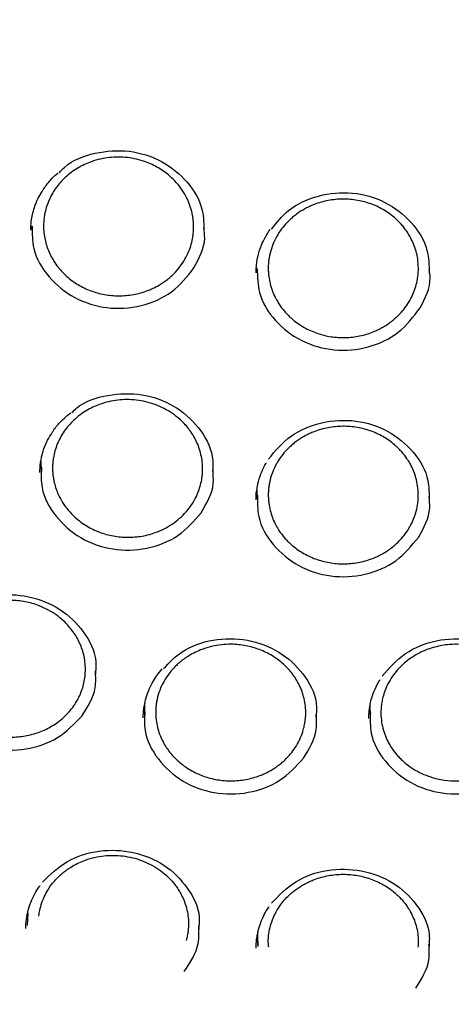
# Model space of a CAD drawing. Header units: millimetres. Extents: x 8 to 1577, y 12 to 2536.
# Tile 35 of 52: x 763 to 772, y 2108 to 2127. Entities that reach past the tile are written whole.
import ezdxf

# ---------------------------------------------------------------- set-up
doc = ezdxf.new("R2010")
doc.units = ezdxf.units.MM

msp = doc.modelspace()

# ---------------------------------------------------------------- linework, layer by layer
at = {"color": 7, "linetype": 'Continuous', "lineweight": 30}
for p, q in [((763.618, 2122.975), (763.613, 2123.044)), ((768.066, 2122.112), (768.07, 2122.204)), ((768.09, 2122.119), (768.081, 2122.209)), ((763.802, 2118.168), (763.796, 2118.362)), ((768.095, 2117.618), (768.085, 2117.787)), ((765.857, 2113.309), (765.857, 2113.523)), ((770.338, 2113.286), (770.331, 2113.504)), ((763.526, 2109.129), (763.537, 2109.38)), ((768.1, 2108.736), (768.103, 2108.961)), ((768.099, 2108.805), (768.098, 2108.708))]:
    msp.add_line(p, q, dxfattribs=at)
for points, knots in [([(734.948, 2136.189), (734.945, 2136.154), (734.941, 2136.083), (734.934, 2135.955), (734.926, 2135.806), (734.915, 2135.639), (734.905, 2135.455), (734.894, 2135.213), (734.882, 2134.906), (734.872, 2134.542), (734.866, 2134.159), (734.865, 2133.76), (734.87, 2133.333), (734.883, 2132.805), (734.91, 2132.185), (734.958, 2131.482), (735.021, 2130.778), (735.1, 2130.077), (735.204, 2129.319), (735.336, 2128.504), (735.503, 2127.633), (735.66, 2126.922), (735.795, 2126.366), (735.898, 2125.966), (736.002, 2125.581), (736.104, 2125.223), (736.199, 2124.901), (736.286, 2124.618), (736.364, 2124.372), (736.432, 2124.164), (736.489, 2123.993), (736.532, 2123.865), (736.566, 2123.767), (736.595, 2123.681), (736.63, 2123.582), (736.672, 2123.463), (736.726, 2123.313), (736.792, 2123.129), (736.874, 2122.91), (736.968, 2122.662), (737.077, 2122.385), (737.198, 2122.084), (737.328, 2121.77), (737.542, 2121.271), (737.844, 2120.604), (738.27, 2119.731), (738.74, 2118.841), (739.255, 2117.935), (739.785, 2117.071), (740.33, 2116.239), (740.892, 2115.436), (741.479, 2114.647), (742.048, 2113.927), (742.601, 2113.266), (743.139, 2112.652), (743.714, 2112.029), (744.25, 2111.477), (744.736, 2110.997), (745.164, 2110.59), (745.61, 2110.18), (746.071, 2109.772), (746.505, 2109.401), (746.895, 2109.079), (747.227, 2108.812), (747.532, 2108.572), (747.809, 2108.359), (748.031, 2108.191), (748.204, 2108.063), (748.333, 2107.968), (748.451, 2107.883), (748.556, 2107.807), (748.646, 2107.742), (748.718, 2107.69), (748.778, 2107.648), (748.845, 2107.601), (748.937, 2107.536), (749.066, 2107.446), (749.226, 2107.336), (749.419, 2107.204), (749.773, 2106.967), (750.287, 2106.634), (750.961, 2106.217), (751.659, 2105.807), (752.382, 2105.405), (753.13, 2105.011), (753.903, 2104.628), (754.694, 2104.259), (755.572, 2103.876), (756.529, 2103.489), (757.562, 2103.109), (758.587, 2102.766), (759.603, 2102.459), (760.609, 2102.186), (761.608, 2101.946), (762.661, 2101.722), (763.775, 2101.52), (764.951, 2101.346), (766.133, 2101.209), (767.319, 2101.11), (768.508, 2101.049), (769.699, 2101.026), (770.89, 2101.043), (772.079, 2101.097), (773.266, 2101.19), (774.45, 2101.32), (775.63, 2101.489), (776.752, 2101.686), (777.816, 2101.906), (778.822, 2102.144), (779.825, 2102.411), (780.824, 2102.707), (781.822, 2103.034), (782.825, 2103.396), (783.832, 2103.794), (784.842, 2104.229), (785.854, 2104.702), (786.873, 2105.218), (787.7, 2105.671), (788.329, 2106.036), (788.749, 2106.287), (789.134, 2106.525), (789.484, 2106.747), (789.8, 2106.952), (790.082, 2107.139), (790.311, 2107.294), (790.494, 2107.42), (790.634, 2107.517), (790.755, 2107.602), (790.858, 2107.675), (790.96, 2107.748), (791.077, 2107.831), (791.215, 2107.932), (791.375, 2108.049), (791.552, 2108.181), (791.746, 2108.327), (791.951, 2108.484), (792.163, 2108.648), (792.468, 2108.889), (792.872, 2109.216), (793.378, 2109.642), (793.905, 2110.104), (794.451, 2110.605), (794.957, 2111.089), (795.417, 2111.548), (795.821, 2111.965), (796.209, 2112.38), (796.573, 2112.782), (796.945, 2113.207), (797.321, 2113.652), (797.695, 2114.111), (798.022, 2114.527), (798.308, 2114.902), (798.556, 2115.236), (798.782, 2115.549), (799.001, 2115.858), (799.225, 2116.183), (799.473, 2116.552), (799.743, 2116.968), (800.036, 2117.433), (800.342, 2117.942), (800.636, 2118.45), (800.916, 2118.954), (801.177, 2119.445), (801.432, 2119.946), (801.688, 2120.47), (801.932, 2120.995), (802.163, 2121.517), (802.366, 2122), (802.545, 2122.444), (802.701, 2122.848), (802.816, 2123.157), (802.894, 2123.373), (802.94, 2123.503), (802.977, 2123.607), (803.004, 2123.686), (803.033, 2123.768), (803.069, 2123.874), (803.12, 2124.025), (803.185, 2124.221), (803.26, 2124.455), (803.343, 2124.719), (803.428, 2124.999), (803.515, 2125.295), (803.612, 2125.638), (803.718, 2126.032), (803.832, 2126.481), (803.945, 2126.957), (804.056, 2127.46), (804.164, 2127.99), (804.267, 2128.545), (804.376, 2129.205), (804.483, 2129.95), (804.576, 2130.763), (804.646, 2131.546), (804.694, 2132.297), (804.723, 2133.016), (804.733, 2133.602), (804.733, 2134.061), (804.729, 2134.401), (804.721, 2134.728), (804.712, 2135.036), (804.7, 2135.319), (804.688, 2135.574), (804.676, 2135.802), (804.663, 2136.003), (804.654, 2136.13), (804.65, 2136.189)], [0, 0, 0, 0, 0.0009514, 0.0019302, 0.0033282, 0.0048997, 0.0066141, 0.0084651, 0.01165, 0.0151726, 0.0186029, 0.0223025, 0.026271, 0.0305086, 0.0369887, 0.0435611, 0.0501153, 0.0566512, 0.0631691, 0.0714014, 0.0796044, 0.0877782, 0.0916215, 0.0954582, 0.0992346, 0.1026878, 0.1057827, 0.1085193, 0.1108978, 0.112918, 0.11458, 0.1158838, 0.1166574, 0.1174323, 0.1183915, 0.119554, 0.1209327, 0.1227975, 0.1249517, 0.1273952, 0.1301279, 0.13315, 0.1363427, 0.1395129, 0.1481005, 0.1564966, 0.1662426, 0.1757176, 0.1850473, 0.1939576, 0.202873, 0.2117931, 0.2207181, 0.2278244, 0.2352012, 0.2428533, 0.2507807, 0.2559873, 0.2613062, 0.2667373, 0.2722805, 0.2779052, 0.2820616, 0.2858741, 0.2893427, 0.2924675, 0.2952485, 0.296812, 0.2982413, 0.2995362, 0.3006969, 0.3017121, 0.302507, 0.3030691, 0.3036577, 0.3047068, 0.3061003, 0.3078381, 0.3099203, 0.3123469, 0.3192277, 0.3262688, 0.3334574, 0.3407935, 0.3482772, 0.3559084, 0.3636767, 0.3714016, 0.3812719, 0.390959, 0.4004628, 0.4097834, 0.4189212, 0.4278834, 0.4367987, 0.4471996, 0.4576003, 0.4680008, 0.4784012, 0.4888017, 0.4992027, 0.5096038, 0.5200048, 0.5304061, 0.5408076, 0.55122, 0.5616863, 0.5707037, 0.579764, 0.5888669, 0.5980126, 0.6072038, 0.6165659, 0.626167, 0.6358076, 0.6456775, 0.6557769, 0.666106, 0.6707627, 0.6751238, 0.6791487, 0.6828373, 0.6861897, 0.6892057, 0.6918855, 0.6935902, 0.6951239, 0.6964495, 0.6975366, 0.6985229, 0.6997964, 0.7013805, 0.7031056, 0.7050916, 0.7073095, 0.7096234, 0.7120164, 0.7144885, 0.7200518, 0.725978, 0.7322675, 0.7389201, 0.7459361, 0.7511582, 0.7564885, 0.7616192, 0.7665175, 0.7711835, 0.7769423, 0.7823026, 0.7872644, 0.7913577, 0.7951331, 0.7985907, 0.8018648, 0.8054483, 0.809387, 0.8139906, 0.8190001, 0.8244156, 0.830237, 0.8350958, 0.8402053, 0.8454971, 0.8505635, 0.8562126, 0.8614464, 0.8662644, 0.8706668, 0.8746536, 0.8782246, 0.8797501, 0.8810224, 0.8820328, 0.8827812, 0.8833596, 0.8844228, 0.8858891, 0.8877587, 0.8901425, 0.892694, 0.8953941, 0.8982429, 0.9012404, 0.9052794, 0.9095604, 0.9140831, 0.9188478, 0.9238544, 0.9291028, 0.9345442, 0.942438, 0.950028, 0.9573143, 0.9642968, 0.9709756, 0.9773508, 0.9805945, 0.9837534, 0.9868267, 0.9897044, 0.992312, 0.9946123, 0.9966569, 0.9984505, 1, 1, 1, 1]), ([(764.158, 2124.104), (764.192, 2124.143), (764.369, 2124.342), (764.868, 2124.521), (765.546, 2124.573), (766.209, 2124.362), (766.725, 2123.94), (767.027, 2123.427), (767.028, 2123.075), (767.029, 2122.934)], [0, 0, 0, 0, 0.040697, 0.209589, 0.378867, 0.547531, 0.716801, 0.886792, 1, 1, 1, 1]), ([(764.274, 2124.009), (764.314, 2124.044), (764.392, 2124.112), (764.521, 2124.197), (764.655, 2124.268), (764.805, 2124.33), (764.971, 2124.378), (765.15, 2124.407), (765.33, 2124.417), (765.511, 2124.407), (765.694, 2124.375), (765.904, 2124.312), (766.132, 2124.206), (766.335, 2124.06), (766.489, 2123.907), (766.603, 2123.759), (766.678, 2123.63), (766.725, 2123.527), (766.754, 2123.452), (766.779, 2123.371), (766.8, 2123.283), (766.818, 2123.181), (766.827, 2123.063), (766.824, 2122.928), (766.806, 2122.787), (766.769, 2122.64), (766.712, 2122.49), (766.632, 2122.34), (766.528, 2122.194), (766.421, 2122.08), (766.325, 2121.996), (766.249, 2121.938), (766.168, 2121.884), (766.085, 2121.836), (765.998, 2121.793), (765.849, 2121.732), (765.631, 2121.671), (765.341, 2121.646), (765.053, 2121.672), (764.778, 2121.748), (764.525, 2121.87), (764.336, 2122.009), (764.201, 2122.141), (764.109, 2122.252), (764.03, 2122.369), (763.945, 2122.53), (763.872, 2122.737), (763.844, 2122.94), (763.844, 2123.087), (763.851, 2123.18), (763.866, 2123.288), (763.896, 2123.41), (763.943, 2123.543), (764.006, 2123.671), (764.082, 2123.792), (764.17, 2123.906), (764.239, 2123.975), (764.274, 2124.009)], [0, 0, 0, 0, 0.017534, 0.03453, 0.050986, 0.066901, 0.087273, 0.106681, 0.125123, 0.144778, 0.164667, 0.184713, 0.215048, 0.245729, 0.266391, 0.287205, 0.308168, 0.316836, 0.325952, 0.33568, 0.34602, 0.356972, 0.37152, 0.38702, 0.403471, 0.420873, 0.439223, 0.458519, 0.478761, 0.499945, 0.510589, 0.5212, 0.531781, 0.54233, 0.552848, 0.563336, 0.594573, 0.625543, 0.656252, 0.686705, 0.716908, 0.746867, 0.763284, 0.779421, 0.795279, 0.810858, 0.841148, 0.870331, 0.881122, 0.891916, 0.902713, 0.918911, 0.935115, 0.951326, 0.967544, 0.983769, 1, 1, 1, 1]), ([(763.816, 2123.729), (763.826, 2123.747), (763.872, 2123.828), (763.97, 2123.944), (764.068, 2124.049), (764.123, 2124.093), (764.133, 2124.101)], [0, 0, 0, 0, 0.126722, 0.576365, 0.922695, 1, 1, 1, 1]), ([(763.592, 2123.034), (763.594, 2123.068), (763.599, 2123.145), (763.622, 2123.274), (763.665, 2123.43), (763.727, 2123.586), (763.789, 2123.687), (763.816, 2123.729)], [0, 0, 0, 0, 0.147925, 0.330968, 0.529237, 0.801195, 1, 1, 1, 1]), ([(768.372, 2122.978), (768.475, 2123.111), (768.711, 2123.414), (769.299, 2123.677), (769.983, 2123.74), (770.648, 2123.549), (771.175, 2123.141), (771.494, 2122.625), (771.503, 2122.261), (771.507, 2122.108)], [0, 0, 0, 0, 0.119523, 0.272916, 0.426666, 0.579865, 0.733616, 0.88803, 1, 1, 1, 1]), ([(768.74, 2123.171), (768.763, 2123.191), (768.81, 2123.233), (768.885, 2123.291), (768.964, 2123.343), (769.046, 2123.391), (769.132, 2123.434), (769.28, 2123.497), (769.498, 2123.559), (769.791, 2123.587), (770.084, 2123.562), (770.366, 2123.485), (770.626, 2123.358), (770.8, 2123.227), (770.907, 2123.124), (770.966, 2123.06), (771.024, 2122.987), (771.082, 2122.905), (771.141, 2122.805), (771.198, 2122.683), (771.248, 2122.538), (771.281, 2122.378), (771.294, 2122.208), (771.283, 2122.039), (771.252, 2121.879), (771.204, 2121.734), (771.14, 2121.591), (771.058, 2121.457), (770.961, 2121.334), (770.867, 2121.237), (770.777, 2121.159), (770.689, 2121.094), (770.595, 2121.034), (770.497, 2120.982), (770.343, 2120.913), (770.125, 2120.848), (769.841, 2120.815), (769.554, 2120.833), (769.275, 2120.902), (769.014, 2121.019), (768.839, 2121.142), (768.73, 2121.24), (768.672, 2121.298), (768.614, 2121.364), (768.557, 2121.437), (768.498, 2121.525), (768.439, 2121.632), (768.385, 2121.757), (768.342, 2121.896), (768.319, 2122.022), (768.309, 2122.131), (768.307, 2122.217), (768.311, 2122.301), (768.32, 2122.381), (768.34, 2122.493), (768.378, 2122.629), (768.449, 2122.795), (768.539, 2122.944), (768.639, 2123.071), (768.709, 2123.14), (768.74, 2123.171)], [0, 0, 0, 0, 0.0104, 0.020804, 0.03121, 0.041618, 0.05203, 0.062443, 0.093652, 0.124878, 0.156113, 0.187357, 0.218605, 0.249854, 0.258688, 0.268339, 0.278808, 0.290092, 0.302191, 0.318458, 0.335994, 0.354798, 0.374868, 0.39486, 0.413601, 0.431092, 0.447337, 0.467053, 0.484558, 0.499855, 0.511952, 0.524061, 0.53618, 0.548312, 0.560456, 0.590832, 0.621292, 0.65184, 0.682483, 0.713224, 0.74407, 0.752625, 0.761799, 0.77159, 0.782001, 0.793031, 0.807688, 0.823315, 0.839913, 0.857482, 0.867786, 0.877757, 0.887394, 0.896699, 0.90567, 0.926623, 0.94549, 0.967384, 0.985557, 1, 1, 1, 1]), ([(763.591, 2122.958), (763.59, 2122.982), (763.59, 2123.006), (763.592, 2123.034), (763.592, 2123.034)], [0, 0, 0, 0, 0.991669, 1, 1, 1, 1]), ([(763.617, 2123.042), (763.617, 2122.892), (763.618, 2122.53), (763.923, 2122.009), (764.44, 2121.585), (765.101, 2121.377), (765.79, 2121.421), (766.425, 2121.697), (766.696, 2122.037), (766.831, 2122.208)], [0, 0, 0, 0, 0.106322, 0.255171, 0.403996, 0.552828, 0.701731, 0.85066, 1, 1, 1, 1]), ([(766.831, 2122.208), (766.935, 2122.402), (767.073, 2122.658), (767.038, 2122.936), (767.029, 2123.004)], [0, 0, 0, 0, 0.755378, 1, 1, 1, 1]), ([(768.246, 2122.812), (768.248, 2122.816), (768.275, 2122.873), (768.313, 2122.926), (768.348, 2122.976)], [0, 0, 0, 0, 0.067372, 1, 1, 1, 1]), ([(768.07, 2122.204), (768.071, 2122.226), (768.075, 2122.309), (768.104, 2122.464), (768.161, 2122.647), (768.22, 2122.762), (768.246, 2122.812)], [0, 0, 0, 0, 0.10939, 0.407343, 0.745042, 1, 1, 1, 1]), ([(768.089, 2122.188), (768.093, 2122.029), (768.102, 2121.659), (768.423, 2121.139), (768.95, 2120.729), (769.616, 2120.539), (770.303, 2120.6), (770.931, 2120.893), (771.194, 2121.24), (771.325, 2121.413)], [0, 0, 0, 0, 0.111627, 0.259594, 0.407536, 0.555484, 0.703502, 0.851547, 1, 1, 1, 1]), ([(771.325, 2121.413), (771.426, 2121.609), (771.554, 2121.857), (771.515, 2122.121), (771.507, 2122.177)], [0, 0, 0, 0, 0.790218, 1, 1, 1, 1]), ([(764.447, 2119.182), (764.485, 2119.216), (764.561, 2119.282), (764.688, 2119.367), (764.819, 2119.438), (764.968, 2119.5), (765.135, 2119.55), (765.316, 2119.582), (765.501, 2119.593), (765.688, 2119.582), (765.879, 2119.549), (766.064, 2119.493), (766.241, 2119.415), (766.407, 2119.316), (766.539, 2119.212), (766.642, 2119.111), (766.723, 2119.016), (766.798, 2118.911), (766.865, 2118.794), (766.922, 2118.666), (766.966, 2118.529), (766.995, 2118.382), (767.006, 2118.236), (767.001, 2118.095), (766.981, 2117.962), (766.947, 2117.831), (766.895, 2117.69), (766.818, 2117.542), (766.711, 2117.392), (766.585, 2117.256), (766.441, 2117.138), (766.283, 2117.038), (766.084, 2116.945), (765.839, 2116.873), (765.552, 2116.842), (765.264, 2116.862), (764.985, 2116.933), (764.726, 2117.051), (764.518, 2117.197), (764.361, 2117.351), (764.245, 2117.5), (764.139, 2117.682), (764.058, 2117.898), (764.026, 2118.098), (764.022, 2118.244), (764.027, 2118.338), (764.041, 2118.448), (764.068, 2118.572), (764.115, 2118.707), (764.176, 2118.838), (764.253, 2118.961), (764.342, 2119.077), (764.412, 2119.147), (764.447, 2119.182)], [0, 0, 0, 0, 0.017119, 0.033819, 0.050101, 0.065962, 0.086449, 0.106186, 0.125173, 0.145553, 0.166225, 0.187008, 0.207901, 0.228901, 0.250008, 0.26324, 0.277158, 0.291761, 0.307049, 0.323019, 0.339671, 0.357004, 0.375016, 0.390619, 0.406229, 0.421845, 0.437467, 0.4583, 0.479144, 0.499998, 0.520511, 0.541013, 0.561506, 0.592205, 0.622893, 0.653576, 0.684259, 0.71495, 0.745653, 0.767245, 0.78834, 0.80894, 0.838887, 0.867726, 0.878733, 0.889743, 0.900757, 0.91728, 0.93381, 0.950348, 0.966892, 0.983443, 1, 1, 1, 1]), ([(764.407, 2119.332), (764.438, 2119.363), (764.619, 2119.548), (765.12, 2119.702), (765.799, 2119.729), (766.453, 2119.494), (766.947, 2119.056), (767.221, 2118.557), (767.209, 2118.231), (767.205, 2118.114)], [0, 0, 0, 0, 0.035588, 0.20866, 0.38212, 0.554955, 0.728426, 0.902623, 1, 1, 1, 1]), ([(764.016, 2118.934), (764.022, 2118.944), (764.064, 2119.016), (764.156, 2119.122), (764.275, 2119.243), (764.352, 2119.303), (764.384, 2119.327)], [0, 0, 0, 0, 0.062459, 0.468371, 0.7796, 1, 1, 1, 1]), ([(768.311, 2118.404), (768.449, 2118.57), (768.725, 2118.902), (769.365, 2119.166), (770.053, 2119.203), (770.71, 2118.99), (771.217, 2118.565), (771.508, 2118.063), (771.503, 2117.723), (771.502, 2117.593)], [0, 0, 0, 0, 0.150753, 0.301409, 0.452412, 0.602875, 0.753889, 0.905546, 1, 1, 1, 1]), ([(768.737, 2118.65), (768.76, 2118.671), (768.806, 2118.713), (768.881, 2118.77), (768.96, 2118.822), (769.042, 2118.87), (769.128, 2118.913), (769.276, 2118.976), (769.494, 2119.038), (769.786, 2119.067), (770.079, 2119.043), (770.362, 2118.967), (770.622, 2118.842), (770.797, 2118.712), (770.904, 2118.61), (770.963, 2118.546), (771.022, 2118.474), (771.08, 2118.393), (771.139, 2118.293), (771.197, 2118.173), (771.246, 2118.029), (771.28, 2117.87), (771.293, 2117.702), (771.283, 2117.533), (771.252, 2117.374), (771.205, 2117.23), (771.141, 2117.088), (771.06, 2116.954), (770.964, 2116.832), (770.87, 2116.737), (770.781, 2116.659), (770.692, 2116.593), (770.599, 2116.534), (770.501, 2116.482), (770.347, 2116.413), (770.129, 2116.347), (769.845, 2116.314), (769.558, 2116.332), (769.279, 2116.399), (769.018, 2116.515), (768.842, 2116.636), (768.733, 2116.733), (768.675, 2116.791), (768.616, 2116.856), (768.559, 2116.929), (768.5, 2117.017), (768.44, 2117.123), (768.386, 2117.247), (768.343, 2117.385), (768.32, 2117.511), (768.31, 2117.619), (768.308, 2117.704), (768.311, 2117.787), (768.32, 2117.866), (768.339, 2117.977), (768.377, 2118.113), (768.448, 2118.277), (768.537, 2118.425), (768.637, 2118.552), (768.706, 2118.62), (768.737, 2118.65)], [0, 0, 0, 0, 0.01041, 0.020822, 0.031236, 0.041652, 0.052069, 0.062488, 0.093708, 0.124937, 0.156169, 0.187401, 0.218631, 0.249854, 0.258722, 0.2684, 0.278888, 0.290184, 0.302287, 0.318548, 0.336066, 0.35484, 0.374867, 0.394899, 0.413667, 0.431176, 0.447426, 0.467131, 0.484607, 0.499855, 0.511966, 0.524087, 0.536218, 0.548359, 0.560511, 0.590902, 0.621367, 0.651913, 0.682544, 0.713267, 0.744087, 0.752681, 0.761889, 0.771711, 0.782148, 0.7932, 0.807879, 0.823521, 0.840128, 0.8577, 0.868006, 0.877978, 0.887615, 0.896918, 0.905886, 0.926825, 0.945669, 0.96752, 0.985633, 1, 1, 1, 1]), ([(763.786, 2118.347), (763.792, 2118.382), (763.805, 2118.465), (763.849, 2118.613), (763.916, 2118.776), (763.984, 2118.884), (764.016, 2118.934)], [0, 0, 0, 0, 0.172627, 0.405789, 0.724813, 1, 1, 1, 1]), ([(763.772, 2118.136), (763.772, 2118.163), (763.773, 2118.222), (763.777, 2118.295), (763.785, 2118.339), (763.786, 2118.347)], [0, 0, 0, 0, 0.400497, 0.891782, 1, 1, 1, 1]), ([(763.802, 2118.236), (763.797, 2118.103), (763.784, 2117.76), (764.062, 2117.247), (764.559, 2116.808), (765.211, 2116.577), (765.901, 2116.595), (766.548, 2116.846), (766.833, 2117.174), (766.976, 2117.338)], [0, 0, 0, 0, 0.096177, 0.246717, 0.39723, 0.547752, 0.698345, 0.848965, 1, 1, 1, 1]), ([(766.976, 2117.338), (767.086, 2117.526), (767.243, 2117.796), (767.214, 2118.094), (767.206, 2118.184)], [0, 0, 0, 0, 0.70079, 1, 1, 1, 1]), ([(768.078, 2117.778), (768.088, 2117.84), (768.109, 2117.971), (768.175, 2118.152), (768.233, 2118.276), (768.268, 2118.329), (768.271, 2118.334)], [0, 0, 0, 0, 0.323066, 0.686265, 0.974304, 1, 1, 1, 1]), ([(768.066, 2117.595), (768.066, 2117.653), (768.066, 2117.714), (768.078, 2117.776), (768.078, 2117.778)], [0, 0, 0, 0, 0.959281, 1, 1, 1, 1]), ([(768.094, 2117.687), (768.092, 2117.544), (768.087, 2117.192), (768.382, 2116.678), (768.89, 2116.253), (769.548, 2116.041), (770.238, 2116.077), (770.878, 2116.346), (771.154, 2116.681), (771.292, 2116.849)], [0, 0, 0, 0, 0.102385, 0.251891, 0.401372, 0.550859, 0.700416, 0.850001, 1, 1, 1, 1]), ([(771.292, 2116.849), (771.399, 2117.04), (771.544, 2117.301), (771.511, 2117.586), (771.502, 2117.661)], [0, 0, 0, 0, 0.733029, 1, 1, 1, 1]), ([(761.751, 2115.049), (761.904, 2115.203), (762.207, 2115.51), (762.865, 2115.729), (763.553, 2115.706), (764.194, 2115.451), (764.659, 2114.989), (764.905, 2114.509), (764.881, 2114.211), (764.873, 2114.12)], [0, 0, 0, 0, 0.155863, 0.310603, 0.465696, 0.620791, 0.775553, 0.931301, 1, 1, 1, 1]), ([(762.134, 2115.209), (762.173, 2115.241), (762.25, 2115.307), (762.377, 2115.388), (762.51, 2115.457), (762.66, 2115.516), (762.827, 2115.563), (763.01, 2115.592), (763.227, 2115.601), (763.481, 2115.576), (763.729, 2115.504), (763.934, 2115.41), (764.097, 2115.309), (764.228, 2115.203), (764.33, 2115.099), (764.411, 2115.002), (764.485, 2114.895), (764.549, 2114.777), (764.603, 2114.65), (764.644, 2114.513), (764.67, 2114.369), (764.678, 2114.225), (764.67, 2114.086), (764.649, 2113.954), (764.613, 2113.825), (764.547, 2113.658), (764.431, 2113.462), (764.244, 2113.256), (764.017, 2113.089), (763.76, 2112.966), (763.481, 2112.891), (763.193, 2112.867), (762.906, 2112.893), (762.629, 2112.97), (762.374, 2113.092), (762.184, 2113.231), (762.049, 2113.363), (761.957, 2113.473), (761.879, 2113.589), (761.794, 2113.748), (761.723, 2113.953), (761.695, 2114.153), (761.696, 2114.298), (761.703, 2114.391), (761.719, 2114.498), (761.749, 2114.618), (761.798, 2114.75), (761.862, 2114.876), (761.939, 2114.996), (762.029, 2115.108), (762.099, 2115.175), (762.134, 2115.209)], [0, 0, 0, 0, 0.017099, 0.033789, 0.050067, 0.065933, 0.08644, 0.106212, 0.125301, 0.156194, 0.187295, 0.208161, 0.229117, 0.25016, 0.263732, 0.277893, 0.292643, 0.307981, 0.323906, 0.340417, 0.357512, 0.375191, 0.390832, 0.406471, 0.422108, 0.437744, 0.468975, 0.500199, 0.531312, 0.562307, 0.593191, 0.623971, 0.654652, 0.68524, 0.715742, 0.746164, 0.762575, 0.778705, 0.794555, 0.810125, 0.840391, 0.869545, 0.8804, 0.891259, 0.902121, 0.918416, 0.934719, 0.951028, 0.967345, 0.983669, 1, 1, 1, 1]), ([(766.227, 2114.237), (766.342, 2114.357), (766.605, 2114.632), (767.212, 2114.842), (767.899, 2114.84), (768.546, 2114.601), (769.024, 2114.152), (769.283, 2113.668), (769.264, 2113.358), (769.258, 2113.255)], [0, 0, 0, 0, 0.1227021, 0.2818413, 0.4413415, 0.600858, 0.760029, 0.920212, 1, 1, 1, 1]), ([(770.569, 2114.087), (770.713, 2114.249), (770.998, 2114.574), (771.643, 2114.831), (772.331, 2114.85), (772.985, 2114.633), (773.478, 2114.201), (773.757, 2113.71), (773.745, 2113.384), (773.741, 2113.265)], [0, 0, 0, 0, 0.152691, 0.30428, 0.456208, 0.608167, 0.759792, 0.912374, 1, 1, 1, 1]), ([(766.501, 2114.32), (766.515, 2114.333), (766.544, 2114.359), (766.589, 2114.395), (766.635, 2114.43), (766.683, 2114.463), (766.757, 2114.51), (766.859, 2114.566), (767.009, 2114.629), (767.181, 2114.682), (767.375, 2114.715), (767.603, 2114.727), (767.862, 2114.701), (768.14, 2114.623), (768.394, 2114.498), (768.573, 2114.364), (768.692, 2114.247), (768.77, 2114.158), (768.844, 2114.056), (768.911, 2113.942), (768.969, 2113.814), (769.014, 2113.675), (769.044, 2113.525), (769.055, 2113.379), (769.049, 2113.244), (769.032, 2113.127), (769.002, 2113.002), (768.956, 2112.872), (768.887, 2112.732), (768.805, 2112.604), (768.713, 2112.494), (768.629, 2112.41), (768.552, 2112.343), (768.476, 2112.286), (768.397, 2112.234), (768.315, 2112.187), (768.229, 2112.145), (768.083, 2112.084), (767.867, 2112.024), (767.58, 2111.996), (767.294, 2112.019), (767.02, 2112.09), (766.767, 2112.207), (766.588, 2112.332), (766.467, 2112.443), (766.389, 2112.526), (766.315, 2112.62), (766.246, 2112.725), (766.185, 2112.842), (766.134, 2112.97), (766.096, 2113.108), (766.077, 2113.234), (766.071, 2113.344), (766.073, 2113.432), (766.08, 2113.517), (766.093, 2113.598), (766.117, 2113.708), (766.161, 2113.841), (766.238, 2113.997), (766.327, 2114.131), (766.418, 2114.24), (766.477, 2114.297), (766.501, 2114.32)], [0, 0, 0, 0, 0.0064465, 0.0128838, 0.0193117, 0.0257303, 0.0321396, 0.0481159, 0.064033, 0.085156, 0.1061715, 0.1270783, 0.1582053, 0.1890807, 0.2197008, 0.2500619, 0.2624915, 0.275837, 0.2900972, 0.3052707, 0.3213562, 0.3383522, 0.3562569, 0.3750686, 0.3896863, 0.4035389, 0.4166272, 0.4348231, 0.4513053, 0.4706141, 0.4868861, 0.5001242, 0.5106079, 0.521066, 0.5314988, 0.5419064, 0.5522892, 0.5626473, 0.5935326, 0.6242048, 0.6546697, 0.6849331, 0.7150006, 0.744878, 0.7568917, 0.7696764, 0.7832328, 0.7975621, 0.8126651, 0.8285431, 0.8451971, 0.8626286, 0.8734032, 0.8837689, 0.8937251, 0.9032716, 0.912408, 0.9334396, 0.9519049, 0.9725183, 0.9885531, 1, 1, 1, 1]), ([(770.975, 2114.314), (771.003, 2114.338), (771.057, 2114.387), (771.147, 2114.452), (771.242, 2114.512), (771.341, 2114.564), (771.498, 2114.633), (771.721, 2114.698), (771.98, 2114.726), (772.208, 2114.717), (772.401, 2114.685), (772.574, 2114.635), (772.724, 2114.573), (772.853, 2114.504), (772.974, 2114.425), (773.063, 2114.352), (773.127, 2114.292), (773.171, 2114.247), (773.217, 2114.196), (773.264, 2114.137), (773.312, 2114.07), (773.367, 2113.982), (773.425, 2113.866), (773.479, 2113.72), (773.516, 2113.554), (773.529, 2113.4), (773.524, 2113.268), (773.511, 2113.164), (773.487, 2113.048), (773.448, 2112.925), (773.386, 2112.784), (773.305, 2112.648), (773.205, 2112.52), (773.106, 2112.417), (773.009, 2112.335), (772.914, 2112.266), (772.816, 2112.206), (772.713, 2112.153), (772.557, 2112.087), (772.342, 2112.026), (772.069, 2111.997), (771.797, 2112.014), (771.559, 2112.069), (771.354, 2112.149), (771.184, 2112.241), (771.055, 2112.334), (770.963, 2112.416), (770.898, 2112.481), (770.834, 2112.554), (770.772, 2112.638), (770.707, 2112.74), (770.645, 2112.864), (770.592, 2113.012), (770.556, 2113.175), (770.544, 2113.327), (770.548, 2113.458), (770.562, 2113.564), (770.586, 2113.681), (770.626, 2113.805), (770.688, 2113.946), (770.77, 2114.081), (770.868, 2114.208), (770.941, 2114.28), (770.975, 2114.314)], [0, 0, 0, 0, 0.012195, 0.024424, 0.036688, 0.048986, 0.061318, 0.092255, 0.123399, 0.144294, 0.165278, 0.18635, 0.202216, 0.218131, 0.234093, 0.250102, 0.256424, 0.263493, 0.271308, 0.279869, 0.289175, 0.299226, 0.315692, 0.333828, 0.353631, 0.375096, 0.387832, 0.400146, 0.412039, 0.429083, 0.445182, 0.465174, 0.483491, 0.500137, 0.513113, 0.525937, 0.538606, 0.551123, 0.563488, 0.593697, 0.622968, 0.651065, 0.680618, 0.701151, 0.722337, 0.744178, 0.753601, 0.763833, 0.774877, 0.786733, 0.799401, 0.816378, 0.834627, 0.85415, 0.87495, 0.887885, 0.900364, 0.912389, 0.929566, 0.945716, 0.965643, 0.983739, 1, 1, 1, 1]), ([(761.473, 2114.269), (761.464, 2114.154), (761.438, 2113.831), (761.689, 2113.327), (762.163, 2112.869), (762.805, 2112.613), (763.495, 2112.601), (764.153, 2112.823), (764.453, 2113.136), (764.603, 2113.292)], [0, 0, 0, 0, 0.084935, 0.237333, 0.389803, 0.542319, 0.69485, 0.847384, 1, 1, 1, 1]), ([(764.603, 2113.292), (764.72, 2113.475), (764.899, 2113.757), (764.88, 2114.078), (764.873, 2114.19)], [0, 0, 0, 0, 0.651995, 1, 1, 1, 1]), ([(765.851, 2113.515), (765.856, 2113.549), (765.872, 2113.642), (765.923, 2113.787), (765.993, 2113.944), (766.054, 2114.039), (766.083, 2114.083)], [0, 0, 0, 0, 0.171601, 0.463993, 0.750208, 1, 1, 1, 1]), ([(766.083, 2114.083), (766.087, 2114.088), (766.12, 2114.143), (766.163, 2114.192), (766.202, 2114.236)], [0, 0, 0, 0, 0.100412, 1, 1, 1, 1]), ([(770.327, 2113.487), (770.329, 2113.501), (770.337, 2113.557), (770.368, 2113.674), (770.429, 2113.836), (770.485, 2113.958), (770.527, 2114.016), (770.529, 2114.017)], [0, 0, 0, 0, 0.075795, 0.305033, 0.633358, 0.988234, 1, 1, 1, 1]), ([(765.824, 2113.255), (765.826, 2113.317), (765.827, 2113.404), (765.845, 2113.49), (765.851, 2113.515)], [0, 0, 0, 0, 0.705912, 1, 1, 1, 1]), ([(770.307, 2113.244), (770.307, 2113.266), (770.307, 2113.316), (770.311, 2113.401), (770.322, 2113.461), (770.327, 2113.487)], [0, 0, 0, 0, 0.315422, 0.704661, 1, 1, 1, 1]), ([(765.856, 2113.377), (765.849, 2113.253), (765.83, 2112.922), (766.094, 2112.416), (766.58, 2111.971), (767.227, 2111.732), (767.918, 2111.737), (768.57, 2111.976), (768.862, 2112.295), (769.008, 2112.455)], [0, 0, 0, 0, 0.090794, 0.242217, 0.393712, 0.545253, 0.696808, 0.848364, 1, 1, 1, 1]), ([(769.008, 2112.455), (769.122, 2112.641), (769.29, 2112.916), (769.266, 2113.224), (769.258, 2113.324)], [0, 0, 0, 0, 0.676543, 1, 1, 1, 1]), ([(770.337, 2113.356), (770.333, 2113.22), (770.322, 2112.877), (770.606, 2112.37), (771.106, 2111.941), (771.76, 2111.722), (772.45, 2111.75), (773.095, 2112.009), (773.377, 2112.338), (773.518, 2112.502)], [0, 0, 0, 0, 0.098161, 0.248357, 0.398625, 0.548939, 0.699267, 0.849596, 1, 1, 1, 1]), ([(763.82, 2109.988), (763.975, 2110.138), (764.284, 2110.439), (764.947, 2110.647), (765.635, 2110.616), (766.271, 2110.355), (766.727, 2109.891), (766.962, 2109.421), (766.934, 2109.135), (766.926, 2109.054)], [0, 0, 0, 0, 0.156925, 0.312717, 0.468877, 0.625038, 0.78087, 0.937709, 1, 1, 1, 1]), ([(764.176, 2110.13), (764.195, 2110.146), (764.232, 2110.179), (764.292, 2110.224), (764.353, 2110.267), (764.436, 2110.319), (764.544, 2110.375), (764.693, 2110.436), (764.861, 2110.485), (765.046, 2110.515), (765.233, 2110.525), (765.421, 2110.513), (765.61, 2110.479), (765.794, 2110.422), (765.971, 2110.344), (766.137, 2110.244), (766.261, 2110.145), (766.352, 2110.058), (766.416, 2109.987), (766.477, 2109.909), (766.534, 2109.823), (766.591, 2109.722), (766.644, 2109.604), (766.688, 2109.467), (766.716, 2109.32), (766.725, 2109.184), (766.72, 2109.066), (766.708, 2108.97), (766.694, 2108.892), (766.681, 2108.846), (766.676, 2108.831)], [0, 0, 0, 0, 0.020237, 0.040291, 0.060162, 0.07985, 0.118661, 0.156737, 0.206343, 0.254635, 0.30161, 0.350405, 0.399764, 0.449652, 0.500065, 0.551, 0.602454, 0.627113, 0.652986, 0.680072, 0.708371, 0.73788, 0.776461, 0.816927, 0.859274, 0.903499, 0.932429, 0.960006, 0.986233, 1, 1, 1, 1]), ([(763.751, 2109.314), (763.751, 2109.315), (763.753, 2109.352), (763.77, 2109.442), (763.807, 2109.582), (763.868, 2109.728), (763.941, 2109.856), (764.018, 2109.963), (764.096, 2110.054), (764.151, 2110.105), (764.176, 2110.13)], [0, 0, 0, 0, 0.00286, 0.120165, 0.296145, 0.472223, 0.626581, 0.766012, 0.890492, 1, 1, 1, 1]), ([(768.369, 2109.569), (768.519, 2109.724), (768.82, 2110.034), (769.476, 2110.262), (770.164, 2110.251), (770.808, 2110.01), (771.277, 2109.56), (771.529, 2109.084), (771.506, 2108.785), (771.499, 2108.689)], [0, 0, 0, 0, 0.155295, 0.309466, 0.463999, 0.618547, 0.772766, 0.927975, 1, 1, 1, 1]), ([(768.742, 2109.748), (768.765, 2109.768), (768.812, 2109.809), (768.888, 2109.865), (768.967, 2109.917), (769.05, 2109.964), (769.136, 2110.006), (769.284, 2110.067), (769.503, 2110.127), (769.796, 2110.154), (770.089, 2110.128), (770.37, 2110.052), (770.63, 2109.927), (770.803, 2109.799), (770.91, 2109.696), (770.97, 2109.633), (771.028, 2109.561), (771.085, 2109.48), (771.144, 2109.381), (771.2, 2109.262), (771.249, 2109.121), (771.28, 2108.966), (771.293, 2108.822), (771.285, 2108.731), (771.282, 2108.695)], [0, 0, 0, 0, 0.026938, 0.053877, 0.080815, 0.107753, 0.13469, 0.161626, 0.242306, 0.32296, 0.403582, 0.484155, 0.56467, 0.645116, 0.668366, 0.693625, 0.72089, 0.75016, 0.781432, 0.823327, 0.868341, 0.916466, 0.967697, 1, 1, 1, 1]), ([(763.528, 2109.371), (763.531, 2109.391), (763.546, 2109.469), (763.592, 2109.599), (763.667, 2109.757), (763.73, 2109.864), (763.771, 2109.915), (763.776, 2109.921)], [0, 0, 0, 0, 0.102671, 0.399315, 0.686526, 0.964529, 1, 1, 1, 1]), ([(768.317, 2108.693), (768.313, 2108.726), (768.305, 2108.818), (768.317, 2108.964), (768.35, 2109.125), (768.4, 2109.269), (768.467, 2109.408), (768.55, 2109.538), (768.644, 2109.654), (768.711, 2109.718), (768.742, 2109.748)], [0, 0, 0, 0, 0.086799, 0.238171, 0.378951, 0.509117, 0.628648, 0.771409, 0.895205, 1, 1, 1, 1]), ([(763.492, 2109.066), (763.493, 2109.128), (763.496, 2109.231), (763.519, 2109.331), (763.528, 2109.371)], [0, 0, 0, 0, 0.608081, 1, 1, 1, 1]), ([(768.095, 2108.952), (768.099, 2108.976), (768.113, 2109.056), (768.157, 2109.188), (768.226, 2109.342), (768.284, 2109.446), (768.322, 2109.496), (768.326, 2109.501)], [0, 0, 0, 0, 0.125387, 0.414075, 0.695845, 0.970936, 1, 1, 1, 1]), ([(766.639, 2108.212), (766.758, 2108.393), (766.946, 2108.677), (766.931, 2109.004), (766.926, 2109.123)], [0, 0, 0, 0, 0.6354, 1, 1, 1, 1]), ([(768.066, 2108.677), (768.067, 2108.736), (768.069, 2108.828), (768.088, 2108.919), (768.095, 2108.952)], [0, 0, 0, 0, 0.639993, 1, 1, 1, 1]), ([(771.238, 2107.879), (771.354, 2108.062), (771.528, 2108.34), (771.507, 2108.652), (771.499, 2108.758)], [0, 0, 0, 0, 0.662779, 1, 1, 1, 1])]:
    msp.add_open_spline(points, degree=3, knots=knots, dxfattribs=at)

doc.saveas('drawing.dxf')
